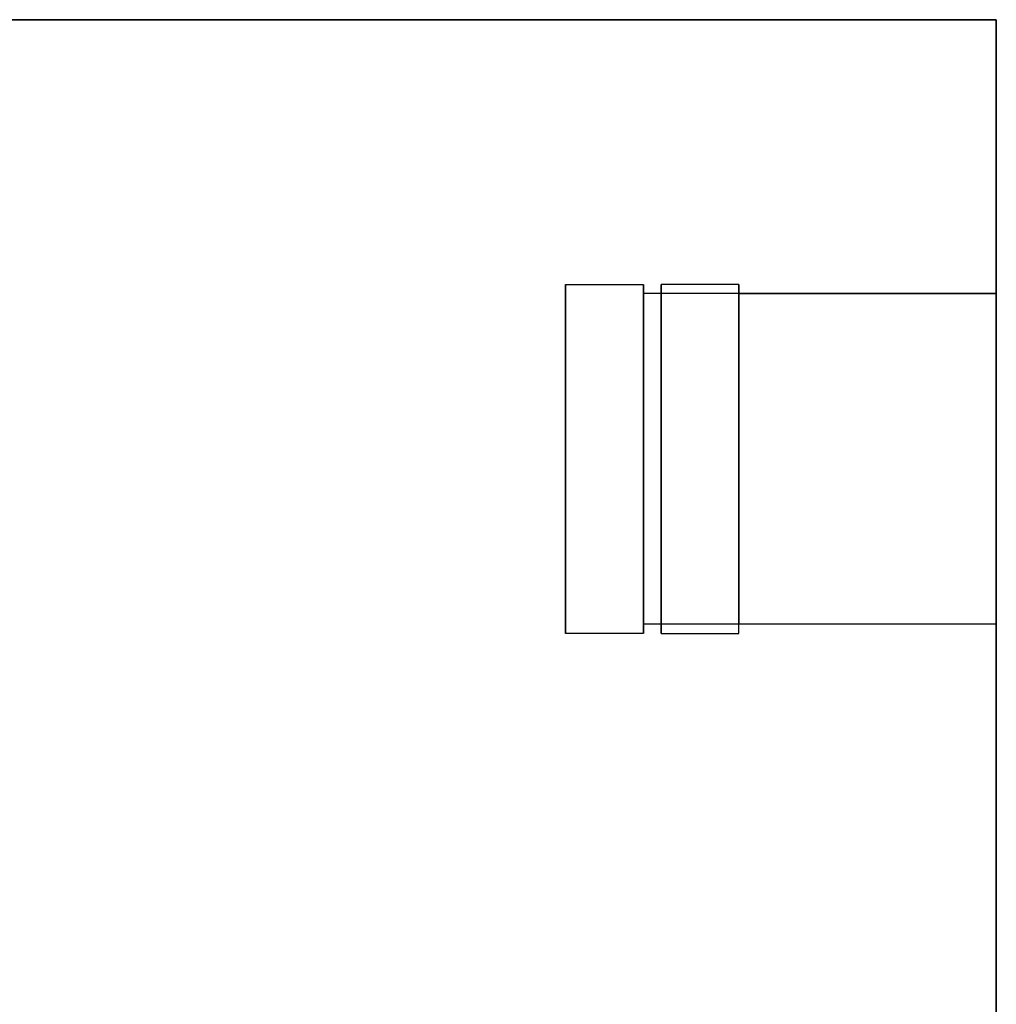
# Model space of a CAD drawing. Header units: millimetres. Extents: x -184 to 184, y -1705 to 346.
# Tile 13 of 13: x 0 to 184, y 160 to 346. Entities that reach past the tile are written whole.
import ezdxf

# ---------------------------------------------------------------- set-up
doc = ezdxf.new("R2010")
doc.units = ezdxf.units.MM
doc.layers.add('KF_SEQ_5_B_SPEAKDETAIL', color=250, linetype='Continuous')
doc.layers.add('KF_SEQ_5_B_SPEAKER', color=253, linetype='Continuous')

# ---------------------------------------------------------------- blocks, each defined once
blk = doc.blocks.new('KF_SEQUENZA_5_B_3D')
at = {"layer": 'KF_SEQ_5_B_SPEAKDETAIL'}
for points, invisible_edges in [([(102.82, 481.17, -1.5), (117.49, 481.17, -1.5), (117.49, 472.41, 6.7), (102.82, 472.41, 6.7)], 4), ([(102.82, 470.21, -1.5), (102.82, 467.99, 1.5), (102.82, 478.25, 1.23), (102.82, 481.17, -1.5)], 7), ([(117.5, 470.21, -1.5), (117.5, 467.99, 1.5), (117.5, 478.25, 1.23), (117.5, 481.17, -1.5)], 7), ([(120.83, 472.97, -478.7), (135.5, 472.97, -478.7), (135.5, 481.17, -470.5), (120.83, 481.17, -470.5)], 1), ([(120.83, 481.17, -470.5), (120.83, 478.43, -473.23), (120.83, 468.18, -473.5), (120.83, 470.21, -470.5)], 7), ([(135.5, 481.17, -470.5), (135.5, 478.43, -473.23), (135.5, 468.18, -473.5), (135.5, 470.21, -470.5)], 6), ([(102.82, 467.99, 1.5), (102.82, 466.19, 4.89), (102.82, 475.33, 3.97), (102.82, 478.25, 1.23)], 15), ([(117.5, 467.99, 1.5), (117.5, 466.19, 4.89), (117.5, 475.33, 3.97), (117.5, 478.25, 1.23)], 15), ([(120.83, 478.43, -473.23), (120.83, 475.7, -475.97), (120.83, 466.56, -476.89), (120.83, 468.18, -473.5)], 15), ([(135.5, 478.43, -473.23), (135.5, 475.7, -475.97), (135.5, 466.56, -476.89), (135.5, 468.18, -473.5)], 15), ([(102.82, 466.19, 4.89), (102.82, 464.6, 8.49), (102.82, 472.41, 6.7), (102.82, 475.33, 3.97)], 15), ([(117.5, 466.19, 4.89), (117.5, 464.6, 8.49), (117.5, 472.41, 6.7), (117.5, 475.33, 3.97)], 15), ([(120.83, 475.7, -475.97), (120.83, 472.97, -478.7), (120.83, 465.16, -480.49), (120.83, 466.56, -476.89)], 15), ([(135.5, 475.7, -475.97), (135.5, 472.97, -478.7), (135.5, 465.16, -480.49), (135.5, 466.56, -476.89)], 15), ([(102.82, 472.41, 6.7), (117.49, 472.41, 6.7), (117.49, 463.66, 14.9), (102.82, 463.66, 14.9)], 5), ([(102.82, 464.6, 8.49), (102.82, 463.01, 12.08), (102.82, 469.49, 9.43), (102.82, 472.41, 6.7)], 15), ([(117.5, 464.6, 8.49), (117.5, 463.01, 12.08), (117.5, 469.49, 9.43), (117.5, 472.41, 6.7)], 15), ([(120.83, 464.76, -486.9), (135.5, 464.76, -486.9), (135.5, 472.97, -478.7), (120.83, 472.97, -478.7)], 5), ([(120.83, 472.97, -478.7), (120.83, 470.23, -481.43), (120.83, 463.75, -484.08), (120.83, 465.16, -480.49)], 15), ([(135.5, 472.97, -478.7), (135.5, 470.23, -481.43), (135.5, 463.75, -484.08), (135.5, 465.16, -480.49)], 15), ([(102.82, 459.26, -1.5), (102.82, 458.03, 1.66), (102.82, 467.99, 1.5), (102.82, 470.21, -1.5)], 7), ([(102.82, 463.01, 12.08), (102.82, 461.21, 15.48), (102.82, 466.57, 12.17), (102.82, 469.49, 9.43)], 15), ([(117.5, 459.26, -1.5), (117.5, 458.03, 1.66), (117.5, 467.99, 1.5), (117.5, 470.21, -1.5)], 7), ([(117.5, 463.01, 12.08), (117.5, 461.21, 15.48), (117.5, 466.57, 12.17), (117.5, 469.49, 9.43)], 15), ([(120.83, 470.23, -481.43), (120.83, 467.5, -484.17), (120.83, 462.14, -487.48), (120.83, 463.75, -484.08)], 15), ([(120.83, 470.21, -470.5), (120.83, 468.18, -473.5), (120.83, 458.21, -473.66), (120.83, 459.26, -470.5)], 7), ([(135.5, 470.23, -481.43), (135.5, 467.5, -484.17), (135.5, 462.14, -487.48), (135.5, 463.75, -484.08)], 15), ([(135.5, 470.21, -470.5), (135.5, 468.18, -473.5), (135.5, 458.21, -473.66), (135.5, 459.26, -470.5)], 7), ([(102.82, 458.03, 1.66), (102.82, 457.14, 5.48), (102.82, 466.19, 4.89), (102.82, 467.99, 1.5)], 15), ([(117.5, 458.03, 1.66), (117.5, 457.14, 5.48), (117.5, 466.19, 4.89), (117.5, 467.99, 1.5)], 15), ([(120.83, 468.18, -473.5), (120.83, 466.56, -476.89), (120.83, 457.51, -477.48), (120.83, 458.21, -473.66)], 15), ([(120.83, 467.5, -484.17), (120.83, 464.76, -486.9), (120.83, 460.1, -490.48), (120.83, 462.14, -487.48)], 15), ([(135.5, 468.18, -473.5), (135.5, 466.56, -476.89), (135.5, 457.51, -477.48), (135.5, 458.21, -473.66)], 15), ([(135.5, 467.5, -484.17), (135.5, 464.76, -486.9), (135.5, 460.1, -490.48), (135.5, 462.14, -487.48)], 15), ([(102.82, 461.21, 15.48), (102.82, 459, 18.48), (102.82, 463.66, 14.9), (102.82, 466.57, 12.17)], 15), ([(102.82, 457.14, 5.48), (102.82, 456.41, 9.61), (102.82, 464.6, 8.49), (102.82, 466.19, 4.89)], 15), ([(117.5, 461.21, 15.48), (117.5, 459, 18.48), (117.5, 463.66, 14.9), (117.5, 466.57, 12.17)], 15), ([(117.5, 457.14, 5.48), (117.5, 456.41, 9.61), (117.5, 464.6, 8.49), (117.5, 466.19, 4.89)], 15), ([(120.83, 466.56, -476.89), (120.83, 465.16, -480.49), (120.83, 456.97, -481.61), (120.83, 457.51, -477.48)], 15), ([(135.5, 466.56, -476.89), (135.5, 465.16, -480.49), (135.5, 456.97, -481.61), (135.5, 457.51, -477.48)], 15), ([(102.82, 456.41, 9.61), (102.82, 455.69, 13.75), (102.82, 463.01, 12.08), (102.82, 464.6, 8.49)], 15), ([(117.5, 456.41, 9.61), (117.5, 455.69, 13.75), (117.5, 463.01, 12.08), (117.5, 464.6, 8.49)], 15), ([(120.83, 465.16, -480.49), (120.83, 463.75, -484.08), (120.83, 456.43, -485.75), (120.83, 456.97, -481.61)], 15), ([(120.83, 460.1, -490.48), (135.5, 460.1, -490.48), (135.5, 464.76, -486.9), (120.83, 464.76, -486.9)], 5), ([(135.5, 465.16, -480.49), (135.5, 463.75, -484.08), (135.5, 456.43, -485.75), (135.5, 456.97, -481.61)], 15), ([(102.82, 463.66, 14.9), (117.49, 463.66, 14.9), (117.49, 459, 18.48), (102.82, 459, 18.48)], 5), ([(102.82, 455.69, 13.75), (102.82, 454.8, 17.56), (102.82, 461.21, 15.48), (102.82, 463.01, 12.08)], 15), ([(117.5, 455.69, 13.75), (117.5, 454.8, 17.56), (117.5, 461.21, 15.48), (117.5, 463.01, 12.08)], 15), ([(120.83, 463.75, -484.08), (120.83, 462.14, -487.48), (120.83, 455.72, -489.56), (120.83, 456.43, -485.75)], 15), ([(120.83, 462.14, -487.48), (120.83, 460.1, -490.48), (120.83, 454.68, -492.72), (120.83, 455.72, -489.56)], 15), ([(135.5, 463.75, -484.08), (135.5, 462.14, -487.48), (135.5, 455.72, -489.56), (135.5, 456.43, -485.75)], 15), ([(135.5, 462.14, -487.48), (135.5, 460.1, -490.48), (135.5, 454.68, -492.72), (135.5, 455.72, -489.56)], 15), ([(102.82, 454.8, 17.56), (102.82, 453.57, 20.72), (102.82, 459, 18.48), (102.82, 461.21, 15.48)], 15), ([(117.5, 454.8, 17.56), (117.5, 453.57, 20.72), (117.5, 459, 18.48), (117.5, 461.21, 15.48)], 15), ([(120.83, 454.68, -492.72), (135.5, 454.68, -492.72), (135.5, 460.1, -490.48), (120.83, 460.1, -490.48)], 5), ([(102.82, 448.3, -1.5), (102.82, 448.21, 1.72), (102.82, 458.03, 1.66), (102.82, 459.26, -1.5)], 7), ([(102.82, 459, 18.48), (117.49, 459, 18.48), (117.49, 453.57, 20.72), (102.82, 453.57, 20.72)], 5), ([(117.5, 448.3, -1.5), (117.5, 448.21, 1.72), (117.5, 458.03, 1.66), (117.5, 459.26, -1.5)], 7), ([(120.83, 459.26, -470.5), (120.83, 458.21, -473.66), (120.83, 448.39, -473.72), (120.83, 448.3, -470.5)], 7), ([(135.5, 459.26, -470.5), (135.5, 458.21, -473.66), (135.5, 448.39, -473.72), (135.5, 448.3, -470.5)], 7), ([(102.82, 448.21, 1.72), (102.82, 448.12, 5.68), (102.82, 457.14, 5.48), (102.82, 458.03, 1.66)], 15), ([(102.82, 448.12, 5.68), (102.82, 448.02, 10), (102.82, 456.41, 9.61), (102.82, 457.14, 5.48)], 15), ([(102.82, 448.02, 10), (102.82, 447.93, 14.32), (102.82, 455.69, 13.75), (102.82, 456.41, 9.61)], 15), ([(117.5, 448.21, 1.72), (117.5, 448.12, 5.68), (117.5, 457.14, 5.48), (117.5, 458.03, 1.66)], 15), ([(117.5, 448.12, 5.68), (117.5, 448.02, 10), (117.5, 456.41, 9.61), (117.5, 457.14, 5.48)], 15), ([(117.5, 448.02, 10), (117.5, 447.93, 14.32), (117.5, 455.69, 13.75), (117.5, 456.41, 9.61)], 15), ([(120.83, 458.21, -473.66), (120.83, 457.51, -477.48), (120.83, 448.48, -477.68), (120.83, 448.39, -473.72)], 15), ([(120.83, 457.51, -477.48), (120.83, 456.97, -481.61), (120.83, 448.58, -482), (120.83, 448.48, -477.68)], 15), ([(120.83, 456.97, -481.61), (120.83, 456.43, -485.75), (120.83, 448.67, -486.32), (120.83, 448.58, -482)], 15), ([(120.83, 456.43, -485.75), (120.83, 455.72, -489.56), (120.83, 448.76, -490.27), (120.83, 448.67, -486.32)], 15), ([(135.5, 458.21, -473.66), (135.5, 457.51, -477.48), (135.5, 448.48, -477.68), (135.5, 448.39, -473.72)], 15), ([(135.5, 457.51, -477.48), (135.5, 456.97, -481.61), (135.5, 448.58, -482), (135.5, 448.48, -477.68)], 15), ([(135.5, 456.97, -481.61), (135.5, 456.43, -485.75), (135.5, 448.67, -486.32), (135.5, 448.58, -482)], 15), ([(135.5, 456.43, -485.75), (135.5, 455.72, -489.56), (135.5, 448.76, -490.27), (135.5, 448.67, -486.32)], 15), ([(102.82, 447.93, 14.32), (102.82, 447.84, 18.27), (102.82, 454.8, 17.56), (102.82, 455.69, 13.75)], 15), ([(102.82, 447.84, 18.27), (102.82, 447.75, 21.49), (102.82, 453.57, 20.72), (102.82, 454.8, 17.56)], 15), ([(117.5, 447.93, 14.32), (117.5, 447.84, 18.27), (117.5, 454.8, 17.56), (117.5, 455.69, 13.75)], 15), ([(117.5, 447.84, 18.27), (117.5, 447.75, 21.49), (117.5, 453.57, 20.72), (117.5, 454.8, 17.56)], 15), ([(120.83, 455.72, -489.56), (120.83, 454.68, -492.72), (120.83, 448.85, -493.49), (120.83, 448.76, -490.27)], 15), ([(120.83, 448.85, -493.49), (135.5, 448.85, -493.49), (135.5, 454.68, -492.72), (120.83, 454.68, -492.72)], 5), ([(135.5, 455.72, -489.56), (135.5, 454.68, -492.72), (135.5, 448.85, -493.49), (135.5, 448.76, -490.27)], 15), ([(102.82, 453.57, 20.72), (117.49, 453.57, 20.72), (117.49, 447.75, 21.49), (102.82, 447.75, 21.49)], 5), ([(102.82, 437.34, -1.5), (102.82, 438.39, 1.66), (102.82, 448.21, 1.72), (102.82, 448.3, -1.5)], 7), ([(102.82, 438.39, 1.66), (102.82, 439.09, 5.48), (102.82, 448.12, 5.68), (102.82, 448.21, 1.72)], 15), ([(102.82, 439.09, 5.48), (102.82, 439.63, 9.61), (102.82, 448.02, 10), (102.82, 448.12, 5.68)], 15), ([(102.82, 439.63, 9.61), (102.82, 440.17, 13.75), (102.82, 447.93, 14.32), (102.82, 448.02, 10)], 15), ([(102.82, 440.17, 13.75), (102.82, 440.88, 17.56), (102.82, 447.84, 18.27), (102.82, 447.93, 14.32)], 15), ([(102.82, 440.88, 17.56), (102.82, 441.92, 20.72), (102.82, 447.75, 21.49), (102.82, 447.84, 18.27)], 15), ([(102.82, 447.75, 21.49), (117.49, 447.75, 21.49), (117.49, 441.92, 20.72), (102.82, 441.92, 20.72)], 5), ([(117.5, 437.34, -1.5), (117.5, 438.39, 1.66), (117.5, 448.21, 1.72), (117.5, 448.3, -1.5)], 7), ([(117.5, 438.39, 1.66), (117.5, 439.09, 5.48), (117.5, 448.12, 5.68), (117.5, 448.21, 1.72)], 15), ([(117.5, 439.09, 5.48), (117.5, 439.63, 9.61), (117.5, 448.02, 10), (117.5, 448.12, 5.68)], 15), ([(117.5, 439.63, 9.61), (117.5, 440.17, 13.75), (117.5, 447.93, 14.32), (117.5, 448.02, 10)], 15), ([(117.5, 440.17, 13.75), (117.5, 440.88, 17.56), (117.5, 447.84, 18.27), (117.5, 447.93, 14.32)], 15), ([(117.5, 440.88, 17.56), (117.5, 441.92, 20.72), (117.5, 447.75, 21.49), (117.5, 447.84, 18.27)], 15), ([(120.83, 443.03, -492.72), (135.5, 443.03, -492.72), (135.5, 448.85, -493.49), (120.83, 448.85, -493.49)], 5), ([(120.83, 448.76, -490.27), (120.83, 448.85, -493.49), (120.83, 443.03, -492.72), (120.83, 441.8, -489.56)], 15), ([(120.83, 448.67, -486.32), (120.83, 448.76, -490.27), (120.83, 441.8, -489.56), (120.83, 440.91, -485.75)], 15), ([(120.83, 448.58, -482), (120.83, 448.67, -486.32), (120.83, 440.91, -485.75), (120.83, 440.19, -481.61)], 15), ([(120.83, 448.48, -477.68), (120.83, 448.58, -482), (120.83, 440.19, -481.61), (120.83, 439.46, -477.48)], 15), ([(120.83, 448.39, -473.72), (120.83, 448.48, -477.68), (120.83, 439.46, -477.48), (120.83, 438.57, -473.66)], 15), ([(120.83, 448.3, -470.5), (120.83, 448.39, -473.72), (120.83, 438.57, -473.66), (120.83, 437.34, -470.5)], 7), ([(135.5, 448.76, -490.27), (135.5, 448.85, -493.49), (135.5, 443.03, -492.72), (135.5, 441.8, -489.56)], 15), ([(135.5, 448.67, -486.32), (135.5, 448.76, -490.27), (135.5, 441.8, -489.56), (135.5, 440.91, -485.75)], 15), ([(135.5, 448.58, -482), (135.5, 448.67, -486.32), (135.5, 440.91, -485.75), (135.5, 440.19, -481.61)], 15), ([(135.5, 448.48, -477.68), (135.5, 448.58, -482), (135.5, 440.19, -481.61), (135.5, 439.46, -477.48)], 15), ([(135.5, 448.39, -473.72), (135.5, 448.48, -477.68), (135.5, 439.46, -477.48), (135.5, 438.57, -473.66)], 15), ([(135.5, 448.3, -470.5), (135.5, 448.39, -473.72), (135.5, 438.57, -473.66), (135.5, 437.34, -470.5)], 7), ([(102.82, 441.92, 20.72), (117.49, 441.92, 20.72), (117.49, 436.5, 18.48), (102.82, 436.5, 18.48)], 5), ([(102.82, 434.46, 15.48), (102.82, 436.5, 18.48), (102.82, 441.92, 20.72), (102.82, 440.88, 17.56)], 15), ([(117.5, 434.46, 15.48), (117.5, 436.5, 18.48), (117.5, 441.92, 20.72), (117.5, 440.88, 17.56)], 15), ([(120.83, 437.6, -490.48), (135.5, 437.6, -490.48), (135.5, 443.03, -492.72), (120.83, 443.03, -492.72)], 5), ([(120.83, 441.8, -489.56), (120.83, 443.03, -492.72), (120.83, 437.6, -490.48), (120.83, 435.39, -487.48)], 15), ([(120.83, 440.91, -485.75), (120.83, 441.8, -489.56), (120.83, 435.39, -487.48), (120.83, 433.59, -484.08)], 15), ([(135.5, 441.8, -489.56), (135.5, 443.03, -492.72), (135.5, 437.6, -490.48), (135.5, 435.39, -487.48)], 15), ([(135.5, 440.91, -485.75), (135.5, 441.8, -489.56), (135.5, 435.39, -487.48), (135.5, 433.59, -484.08)], 15), ([(102.82, 432.85, 12.08), (102.82, 434.46, 15.48), (102.82, 440.88, 17.56), (102.82, 440.17, 13.75)], 15), ([(102.82, 431.44, 8.49), (102.82, 432.85, 12.08), (102.82, 440.17, 13.75), (102.82, 439.63, 9.61)], 15), ([(117.5, 432.85, 12.08), (117.5, 434.46, 15.48), (117.5, 440.88, 17.56), (117.5, 440.17, 13.75)], 15), ([(117.5, 431.44, 8.49), (117.5, 432.85, 12.08), (117.5, 440.17, 13.75), (117.5, 439.63, 9.61)], 15), ([(120.83, 440.19, -481.61), (120.83, 440.91, -485.75), (120.83, 433.59, -484.08), (120.83, 432, -480.49)], 15), ([(120.83, 439.46, -477.48), (120.83, 440.19, -481.61), (120.83, 432, -480.49), (120.83, 430.41, -476.89)], 15), ([(135.5, 440.19, -481.61), (135.5, 440.91, -485.75), (135.5, 433.59, -484.08), (135.5, 432, -480.49)], 15), ([(135.5, 439.46, -477.48), (135.5, 440.19, -481.61), (135.5, 432, -480.49), (135.5, 430.41, -476.89)], 15), ([(102.82, 430.04, 4.89), (102.82, 431.44, 8.49), (102.82, 439.63, 9.61), (102.82, 439.09, 5.48)], 15), ([(102.82, 428.42, 1.5), (102.82, 430.04, 4.89), (102.82, 439.09, 5.48), (102.82, 438.39, 1.66)], 15), ([(102.82, 426.39, -1.5), (102.82, 428.42, 1.5), (102.82, 438.39, 1.66), (102.82, 437.34, -1.5)], 7), ([(117.5, 430.04, 4.89), (117.5, 431.44, 8.49), (117.5, 439.63, 9.61), (117.5, 439.09, 5.48)], 15), ([(117.5, 428.42, 1.5), (117.5, 430.04, 4.89), (117.5, 439.09, 5.48), (117.5, 438.39, 1.66)], 15), ([(117.5, 426.39, -1.5), (117.5, 428.42, 1.5), (117.5, 438.39, 1.66), (117.5, 437.34, -1.5)], 7), ([(120.83, 438.57, -473.66), (120.83, 439.46, -477.48), (120.83, 430.41, -476.89), (120.83, 428.61, -473.5)], 15), ([(120.83, 437.34, -470.5), (120.83, 438.57, -473.66), (120.83, 428.61, -473.5), (120.83, 426.39, -470.5)], 7), ([(135.5, 438.57, -473.66), (135.5, 439.46, -477.48), (135.5, 430.41, -476.89), (135.5, 428.61, -473.5)], 15), ([(135.5, 437.34, -470.5), (135.5, 438.57, -473.66), (135.5, 428.61, -473.5), (135.5, 426.39, -470.5)], 7), ([(102.82, 436.5, 18.48), (117.49, 436.5, 18.48), (117.49, 431.84, 14.9), (102.82, 431.84, 14.9)], 5), ([(102.82, 429.1, 12.17), (102.82, 431.84, 14.9), (102.82, 436.5, 18.48), (102.82, 434.46, 15.48)], 15), ([(117.5, 429.1, 12.17), (117.5, 431.84, 14.9), (117.5, 436.5, 18.48), (117.5, 434.46, 15.48)], 15), ([(120.83, 432.94, -486.9), (135.5, 432.94, -486.9), (135.5, 437.6, -490.48), (120.83, 437.6, -490.48)], 5), ([(120.83, 435.39, -487.48), (120.83, 437.6, -490.48), (120.83, 432.94, -486.9), (120.83, 430.03, -484.17)], 15), ([(135.5, 435.39, -487.48), (135.5, 437.6, -490.48), (135.5, 432.94, -486.9), (135.5, 430.03, -484.17)], 15), ([(102.82, 426.37, 9.43), (102.82, 429.1, 12.17), (102.82, 434.46, 15.48), (102.82, 432.85, 12.08)], 15), ([(117.5, 426.37, 9.43), (117.5, 429.1, 12.17), (117.5, 434.46, 15.48), (117.5, 432.85, 12.08)], 15), ([(120.83, 433.59, -484.08), (120.83, 435.39, -487.48), (120.83, 430.03, -484.17), (120.83, 427.11, -481.43)], 15), ([(135.5, 433.59, -484.08), (135.5, 435.39, -487.48), (135.5, 430.03, -484.17), (135.5, 427.11, -481.43)], 15), ([(102.82, 423.63, 6.7), (102.82, 426.37, 9.43), (102.82, 432.85, 12.08), (102.82, 431.44, 8.49)], 15), ([(117.5, 423.63, 6.7), (117.5, 426.37, 9.43), (117.5, 432.85, 12.08), (117.5, 431.44, 8.49)], 15), ([(120.83, 432, -480.49), (120.83, 433.59, -484.08), (120.83, 427.11, -481.43), (120.83, 424.19, -478.7)], 15), ([(120.83, 424.19, -478.7), (135.5, 424.19, -478.7), (135.5, 432.94, -486.9), (120.83, 432.94, -486.9)], 5), ([(135.5, 432, -480.49), (135.5, 433.59, -484.08), (135.5, 427.11, -481.43), (135.5, 424.19, -478.7)], 15), ([(102.82, 431.84, 14.9), (117.49, 431.84, 14.9), (117.49, 423.63, 6.7), (102.82, 423.63, 6.7)], 5), ([(102.82, 420.9, 3.97), (102.82, 423.63, 6.7), (102.82, 431.44, 8.49), (102.82, 430.04, 4.89)], 15), ([(117.5, 420.9, 3.97), (117.5, 423.63, 6.7), (117.5, 431.44, 8.49), (117.5, 430.04, 4.89)], 15), ([(120.83, 430.41, -476.89), (120.83, 432, -480.49), (120.83, 424.19, -478.7), (120.83, 421.27, -475.97)], 15), ([(120.83, 428.61, -473.5), (120.83, 430.41, -476.89), (120.83, 421.27, -475.97), (120.83, 418.35, -473.23)], 15), ([(135.5, 430.41, -476.89), (135.5, 432, -480.49), (135.5, 424.19, -478.7), (135.5, 421.27, -475.97)], 15), ([(135.5, 428.61, -473.5), (135.5, 430.41, -476.89), (135.5, 421.27, -475.97), (135.5, 418.35, -473.23)], 15), ([(102.82, 418.17, 1.23), (102.82, 420.9, 3.97), (102.82, 430.04, 4.89), (102.82, 428.42, 1.5)], 15), ([(117.5, 418.17, 1.23), (117.5, 420.9, 3.97), (117.5, 430.04, 4.89), (117.5, 428.42, 1.5)], 15), ([(120.83, 426.39, -470.5), (120.83, 428.61, -473.5), (120.83, 418.35, -473.23), (120.83, 415.43, -470.5)], 7), ([(135.5, 426.39, -470.5), (135.5, 428.61, -473.5), (135.5, 418.35, -473.23), (135.5, 415.43, -470.5)], 7), ([(102.82, 415.43, -1.5), (102.82, 418.17, 1.23), (102.82, 428.42, 1.5), (102.82, 426.39, -1.5)], 6), ([(117.5, 415.43, -1.5), (117.5, 418.17, 1.23), (117.5, 428.42, 1.5), (117.5, 426.39, -1.5)], 7), ([(102.82, 423.63, 6.7), (117.49, 423.63, 6.7), (117.49, 415.43, -1.5), (102.82, 415.43, -1.5)], 1), ([(120.83, 415.43, -470.5), (135.5, 415.43, -470.5), (135.5, 424.19, -478.7), (120.83, 424.19, -478.7)], 4)]:
    blk.add_3dface(points, dxfattribs=dict(at, invisible_edges=invisible_edges))
at = {"layer": 'KF_SEQ_5_B_SPEAKER'}
for points, invisible_edges in [([(184, 531.05, -470.5), (-184, 531.05, -470.5), (-184, 531.05, -392.33), (184, 531.05, -392.33)], 7), ([(184, 531.05, -392.33), (-184, 531.05, -392.33), (-184, 531.05, -314.17), (184, 531.05, -314.17)], 15), ([(184, 531.05, -314.17), (-184, 531.05, -314.17), (-184, 531.05, -236), (184, 531.05, -236)], 15), ([(184, 531.05, -236), (-184, 531.05, -236), (-184, 531.05, -157.83), (184, 531.05, -157.83)], 15), ([(184, 531.05, -157.83), (-184, 531.05, -157.83), (-184, 531.05, -79.67), (184, 531.05, -79.67)], 15), ([(184, 531.05, -79.67), (-184, 531.05, -79.67), (-184, 531.05, -1.5), (184, 531.05, -1.5)], 11), ([(184, 531.05, -470.5), (-184, 531.05, -470.5), (-184, 522.45, -470.5), (184, 522.45, -470.5)], 14), ([(-184, 531.05, -1.5), (184, 531.05, -1.5), (184, 522.45, -1.5), (-184, 522.45, -1.5)], 15), ([(184, 479.47, -1.5), (184, 531.05, -1.5), (184, 531.05, -236), (184, 479.47, -236)], 12), ([(184, 479.47, -236), (184, 531.05, -236), (184, 531.05, -470.5), (184, 479.47, -470.5)], 9), ([(184, 522.45, -470.5), (-184, 522.45, -470.5), (-184, 513.86, -470.5), (184, 513.86, -470.5)], 15), ([(-184, 522.45, -1.5), (184, 522.45, -1.5), (184, 513.86, -1.5), (-184, 513.86, -1.5)], 15), ([(184, 513.86, -470.5), (-184, 513.86, -470.5), (-184, 505.26, -470.5), (184, 505.26, -470.5)], 15), ([(-184, 513.86, -1.5), (184, 513.86, -1.5), (184, 505.26, -1.5), (-184, 505.26, -1.5)], 15), ([(184, 505.26, -470.5), (-184, 505.26, -470.5), (-184, 496.67, -470.5), (184, 496.67, -470.5)], 15), ([(-184, 505.26, -1.5), (184, 505.26, -1.5), (184, 496.67, -1.5), (-184, 496.67, -1.5)], 15), ([(184, 496.67, -470.5), (-184, 496.67, -470.5), (-184, 488.07, -470.5), (184, 488.07, -470.5)], 15), ([(-184, 496.67, -1.5), (184, 496.67, -1.5), (184, 488.07, -1.5), (-184, 488.07, -1.5)], 15), ([(184, 488.07, -470.5), (-184, 488.07, -470.5), (-184, 479.47, -470.5), (184, 479.47, -470.5)], 15), ([(-184, 488.07, -1.5), (184, 488.07, -1.5), (184, 479.47, -1.5), (-184, 479.47, -1.5)], 15), ([(117.5, 479.47, -1.5), (-135.5, 479.47, -1.5), (-135.5, 469.08, -1.5), (117.5, 469.08, -1.5)], 15), ([(-117.5, 479.47, -470.5), (135.5, 479.47, -470.5), (135.5, 469.08, -470.5), (-117.5, 469.08, -470.5)], 15), ([(117.5, 471.93, -9.04), (184, 471.93, -9.04), (184, 479.47, -1.5), (117.5, 479.47, -1.5)], 11), ([(117.5, 471.93, -9.04), (117.5, 471.93, -1.5), (117.5, 479.47, -1.5)], 1), ([(184, 471.93, -462.96), (135.5, 471.93, -462.96), (135.5, 479.47, -470.5), (184, 479.47, -470.5)], 11), ([(135.5, 471.93, -462.96), (135.5, 471.93, -470.5), (135.5, 479.47, -470.5)], 1), ([(184, 479.47, -1.5), (184, 464.39, -16.59), (184, 464.39, -236), (184, 479.47, -236)], 14), ([(184, 479.47, -236), (184, 464.39, -236), (184, 464.39, -455.41), (184, 479.47, -470.5)], 11), ([(117.5, 464.39, -16.59), (184, 464.39, -16.59), (184, 471.93, -9.04), (117.5, 471.93, -9.04)], 15), ([(117.5, 464.39, -16.59), (117.5, 464.39, -1.5), (117.5, 471.93, -1.5), (117.5, 471.93, -9.04)], 5), ([(184, 464.39, -455.41), (135.5, 464.39, -455.41), (135.5, 471.93, -462.96), (184, 471.93, -462.96)], 15), ([(135.5, 464.39, -455.41), (135.5, 464.39, -470.5), (135.5, 471.93, -470.5), (135.5, 471.93, -462.96)], 5), ([(117.5, 469.08, -1.5), (-135.5, 469.08, -1.5), (-135.5, 458.69, -1.5), (117.5, 458.69, -1.5)], 15), ([(-117.5, 469.08, -470.5), (135.5, 469.08, -470.5), (135.5, 458.69, -470.5), (-117.5, 458.69, -470.5)], 15), ([(184, 464.39, -16.59), (117.5, 464.39, -16.59), (117.5, 459.67, -20.2), (184, 459.67, -20.2)], 15), ([(117.5, 459.02, -1.5), (117.5, 459.67, -20.2), (117.5, 464.39, -16.59), (117.5, 464.39, -1.5)], 5), ([(184, 459.67, -451.8), (135.5, 459.67, -451.8), (135.5, 464.39, -455.41), (184, 464.39, -455.41)], 15), ([(135.5, 459.02, -470.5), (135.5, 459.67, -451.8), (135.5, 464.39, -455.41), (135.5, 464.39, -470.5)], 5), ([(184, 459.67, -20.2), (184, 459.67, -451.8), (184, 464.39, -455.41), (184, 464.39, -16.59)], 5), ([(117.5, 458.69, -1.5), (-135.5, 458.69, -1.5), (-135.5, 448.3, -1.5), (117.5, 448.3, -1.5)], 15), ([(-117.5, 458.69, -470.5), (135.5, 458.69, -470.5), (135.5, 448.3, -470.5), (-117.5, 448.3, -470.5)], 15), ([(184, 459.67, -20.2), (117.5, 459.67, -20.2), (117.5, 454.19, -22.47), (184, 454.19, -22.47)], 15), ([(117.5, 453.66, -1.5), (117.5, 454.19, -22.47), (117.5, 459.67, -20.2), (117.5, 459.02, -1.5)], 5), ([(184, 454.19, -449.53), (135.5, 454.19, -449.53), (135.5, 459.67, -451.8), (184, 459.67, -451.8)], 15), ([(135.5, 453.66, -470.5), (135.5, 454.19, -449.53), (135.5, 459.67, -451.8), (135.5, 459.02, -470.5)], 5), ([(184, 454.19, -22.47), (184, 454.19, -449.53), (184, 459.67, -451.8), (184, 459.67, -20.2)], 5), ([(184, 454.19, -22.47), (117.5, 454.19, -22.47), (117.5, 448.3, -23.25), (184, 448.3, -23.25)], 15), ([(117.5, 448.3, -1.5), (117.5, 448.3, -23.25), (117.5, 454.19, -22.47), (117.5, 453.66, -1.5)], 5), ([(184, 448.3, -448.75), (135.5, 448.3, -448.75), (135.5, 454.19, -449.53), (184, 454.19, -449.53)], 15), ([(135.5, 448.3, -470.5), (135.5, 448.3, -448.75), (135.5, 454.19, -449.53), (135.5, 453.66, -470.5)], 5), ([(184, 448.3, -23.25), (184, 448.3, -448.75), (184, 454.19, -449.53), (184, 454.19, -22.47)], 5), ([(117.5, 448.3, -1.5), (-135.5, 448.3, -1.5), (-135.5, 437.91, -1.5), (117.5, 437.91, -1.5)], 15), ([(-117.5, 448.3, -470.5), (135.5, 448.3, -470.5), (135.5, 437.91, -470.5), (-117.5, 437.91, -470.5)], 15), ([(184, 448.3, -23.25), (117.5, 448.3, -23.25), (117.5, 442.41, -22.47), (184, 442.41, -22.47)], 15), ([(117.5, 442.94, -1.5), (117.5, 442.41, -22.47), (117.5, 448.3, -23.25), (117.5, 448.3, -1.5)], 5), ([(184, 442.41, -449.53), (135.5, 442.41, -449.53), (135.5, 448.3, -448.75), (184, 448.3, -448.75)], 15), ([(135.5, 442.94, -470.5), (135.5, 442.41, -449.53), (135.5, 448.3, -448.75), (135.5, 448.3, -470.5)], 5), ([(184, 442.41, -22.47), (184, 442.41, -449.53), (184, 448.3, -448.75), (184, 448.3, -23.25)], 5), ([(117.5, 437.58, -1.5), (117.5, 436.92, -20.2), (117.5, 442.41, -22.47), (117.5, 442.94, -1.5)], 5), ([(184, 442.41, -22.47), (117.5, 442.41, -22.47), (117.5, 436.92, -20.2), (184, 436.92, -20.2)], 15), ([(135.5, 437.58, -470.5), (135.5, 436.92, -451.8), (135.5, 442.41, -449.53), (135.5, 442.94, -470.5)], 5), ([(184, 436.92, -451.8), (135.5, 436.92, -451.8), (135.5, 442.41, -449.53), (184, 442.41, -449.53)], 15), ([(184, 436.92, -20.2), (184, 436.92, -451.8), (184, 442.41, -449.53), (184, 442.41, -22.47)], 5), ([(117.5, 437.91, -1.5), (-135.5, 437.91, -1.5), (-135.5, 427.52, -1.5), (117.5, 427.52, -1.5)], 15), ([(-117.5, 437.91, -470.5), (135.5, 437.91, -470.5), (135.5, 427.52, -470.5), (-117.5, 427.52, -470.5)], 15), ([(117.5, 432.21, -1.5), (117.5, 432.21, -16.59), (117.5, 436.92, -20.2), (117.5, 437.58, -1.5)], 5), ([(184, 436.92, -20.2), (117.5, 436.92, -20.2), (117.5, 432.21, -16.59), (184, 432.21, -16.59)], 15), ([(135.5, 432.21, -470.5), (135.5, 432.21, -455.41), (135.5, 436.92, -451.8), (135.5, 437.58, -470.5)], 5), ([(184, 432.21, -455.41), (135.5, 432.21, -455.41), (135.5, 436.92, -451.8), (184, 436.92, -451.8)], 15), ([(184, 432.21, -16.59), (184, 432.21, -455.41), (184, 436.92, -451.8), (184, 436.92, -20.2)], 5), ([(117.5, 432.21, -16.59), (184, 432.21, -16.59), (184, 424.67, -9.04), (117.5, 424.67, -9.04)], 15), ([(117.5, 432.21, -16.59), (117.5, 432.21, -1.5), (117.5, 424.67, -1.5), (117.5, 424.67, -9.04)], 5), ([(184, 424.67, -462.96), (135.5, 424.67, -462.96), (135.5, 432.21, -455.41), (184, 432.21, -455.41)], 15), ([(135.5, 432.21, -455.41), (135.5, 432.21, -470.5), (135.5, 424.67, -470.5), (135.5, 424.67, -462.96)], 5), ([(184, 432.21, -16.59), (184, 417.13, -1.5), (184, 417.13, -236), (184, 432.21, -236)], 14), ([(184, 432.21, -236), (184, 417.13, -236), (184, 417.13, -470.5), (184, 432.21, -455.41)], 11), ([(117.5, 427.52, -1.5), (-135.5, 427.52, -1.5), (-135.5, 417.13, -1.5), (117.5, 417.13, -1.5)], 15), ([(-117.5, 427.52, -470.5), (135.5, 427.52, -470.5), (135.5, 417.13, -470.5), (-117.5, 417.13, -470.5)], 15), ([(117.5, 424.67, -9.04), (184, 424.67, -9.04), (184, 417.13, -1.5), (117.5, 417.13, -1.5)], 11), ([(117.5, 424.67, -9.04), (117.5, 424.67, -1.5), (117.5, 417.13, -1.5)], 5), ([(184, 417.13, -470.5), (135.5, 417.13, -470.5), (135.5, 424.67, -462.96), (184, 424.67, -462.96)], 14), ([(135.5, 424.67, -462.96), (135.5, 424.67, -470.5), (135.5, 417.13, -470.5)], 5), ([(-184, 224.15, -470.5), (184, 224.15, -470.5), (184, 417.13, -470.5), (-184, 417.13, -470.5)], 15), ([(184, 224.15, -1.5), (-184, 224.15, -1.5), (-184, 417.13, -1.5), (184, 417.13, -1.5)], 13), ([(184, 31.17, -1.5), (184, 417.13, -1.5), (184, 417.13, -236), (184, 31.17, -236)], 14), ([(184, 31.17, -236), (184, 417.13, -236), (184, 417.13, -470.5), (184, 31.17, -470.5)], 11)]:
    blk.add_3dface(points, dxfattribs=dict(at, invisible_edges=invisible_edges))

msp = doc.modelspace()

# ---------------------------------------------------------------- block references
at = {"layer": 'KF_SEQ_5_B_SPEAKER'}
msp.add_blockref('KF_SEQUENZA_5_B_3D', (0, -185.3, 236), dxfattribs=at)

doc.saveas('drawing.dxf')
